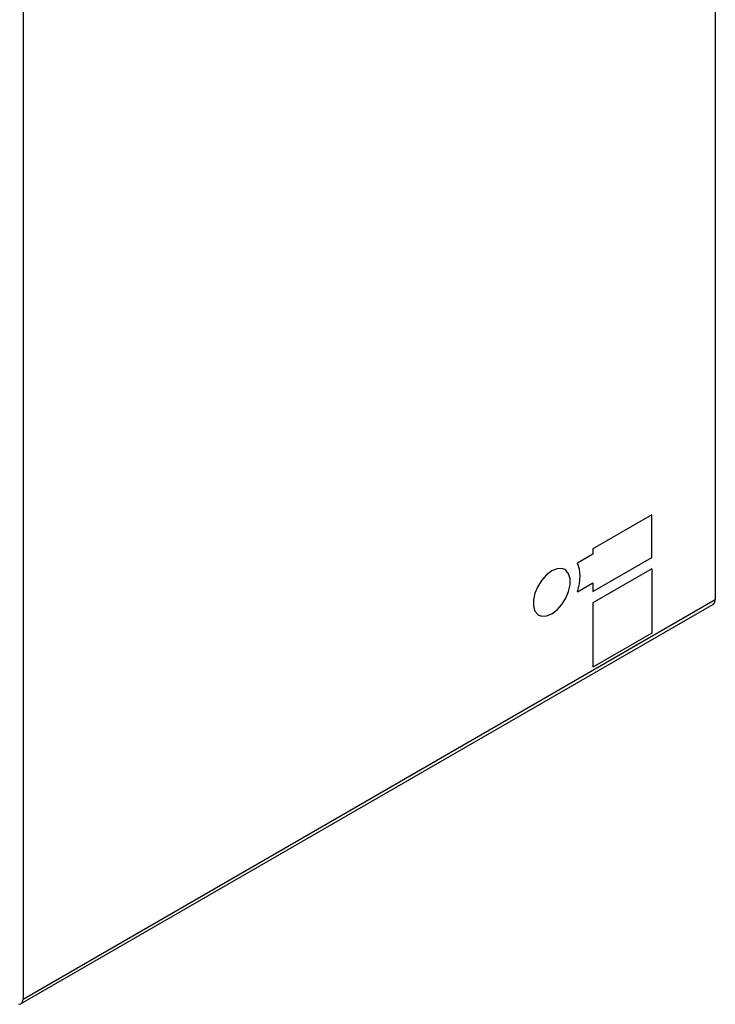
# Model space of a CAD drawing. Extents: x 0 to 594, y 0 to 420.
# Tile 13 of 35: x 296 to 395, y 73 to 214. Entities that reach past the tile are written whole.
import ezdxf

# ---------------------------------------------------------------- set-up
doc = ezdxf.new("R2010")
doc.units = 0
doc.header["$LTSCALE"] = 32.67
doc.layers.add('40000_ISO', color=7, linetype='CONTINUOUS')

msp = doc.modelspace()

# ---------------------------------------------------------------- linework, layer by layer
at = {"layer": '40000_ISO', "color": 7, "linetype": 'CONTINUOUS'}
for p, q in [((395.17, 364.02), (395.17, 130.88)), ((296.32, 308.14), (296.32, 73.81)), ((386.12, 142.99), (377.7, 138.13)), ((386.12, 136.9), (386.12, 142.99)), ((377.7, 138.13), (377.7, 137.35)), ((377.7, 137.35), (375.48, 136.06)), ((377.7, 132.04), (386.12, 136.9)), ((372.57, 135.28), (371.82, 134.97)), ((373.26, 135.31), (372.57, 135.28)), ((373.7, 135.16), (373.26, 135.31)), ((373.83, 135.07), (373.7, 135.16)), ((374.23, 134.57), (373.83, 135.07)), ((375.79, 135.24), (375.48, 136.06)), ((375.89, 134.26), (375.79, 135.24)), ((386.12, 135.26), (377.7, 130.41)), ((386.12, 135.26), (386.12, 126.06)), ((370.39, 133.66), (369.82, 132.76)), ((371.07, 134.41), (370.39, 133.66)), ((371.82, 134.97), (371.07, 134.41)), ((374.45, 133.86), (374.23, 134.57)), ((374.45, 132.99), (374.45, 133.86)), ((375.79, 133.15), (375.89, 134.26)), ((369.82, 132.76), (369.41, 131.79)), ((374.23, 132.03), (374.45, 132.99)), ((375.48, 131.98), (377.7, 133.26)), ((375.48, 131.98), (375.79, 133.15)), ((377.7, 133.26), (377.7, 132.04)), ((296.32, 73.81), (395.17, 130.88)), ((369.41, 131.79), (369.2, 130.83)), ((373.26, 130.16), (373.83, 131.06)), ((373.83, 131.06), (374.23, 132.03)), ((395.09, 130.46), (395.17, 130.88)), ((394.86, 130.19), (296.01, 73.12)), ((369.2, 130.83), (369.2, 129.96)), ((369.2, 129.96), (369.41, 129.24)), ((372.57, 129.4), (373.26, 130.16)), ((377.7, 130.41), (377.7, 121.2)), ((394.86, 130.19), (395.09, 130.46)), ((369.41, 129.24), (369.82, 128.75)), ((369.82, 128.75), (369.95, 128.66)), ((369.95, 128.66), (370.39, 128.5)), ((370.39, 128.5), (371.07, 128.54)), ((371.07, 128.54), (371.82, 128.85)), ((371.82, 128.85), (372.57, 129.4)), ((386.12, 126.06), (377.7, 121.2)), ((296.01, 73.12), (296.24, 73.38)), ((296.24, 73.38), (296.32, 73.81)), ((295.66, 73.05), (296.01, 73.12))]:
    msp.add_line(p, q, dxfattribs=at)

doc.saveas('drawing.dxf')
